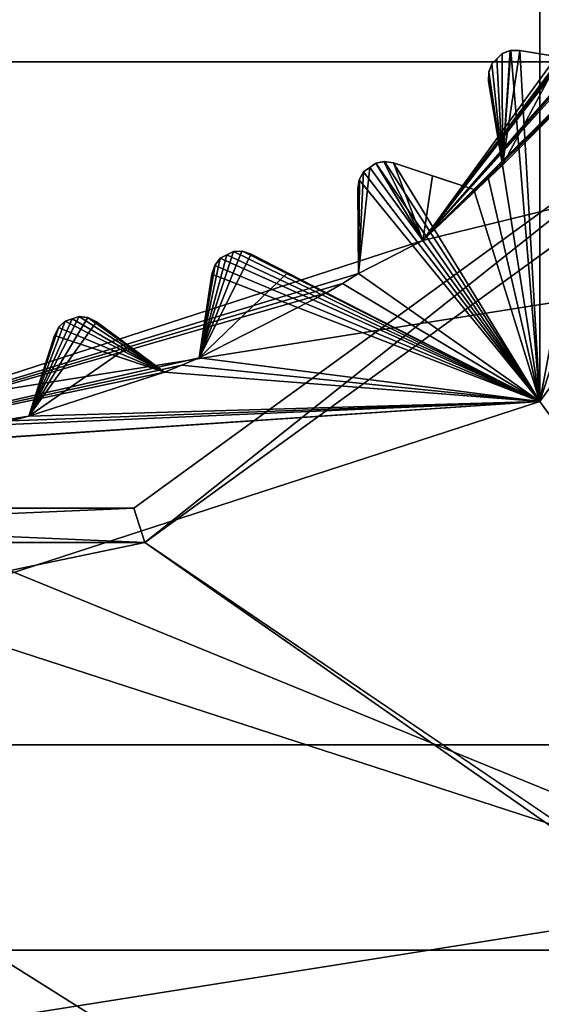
# Model space of a CAD drawing. Header units: millimetres. Extents: x -114 to 114, y -36 to 48.
# Tile 225 of 256: x 72.03 to 74.92, y -9.4 to -3.96. Entities that reach past the tile are written whole.
import ezdxf

# ---------------------------------------------------------------- set-up
doc = ezdxf.new("R2010")
doc.units = ezdxf.units.MM
doc.header["$LTSCALE"] = 65.185185
for name, color, linetype in [('2', 7, 'CONTINUOUS'), ('2786', 7, 'CONTINUOUS'), ('2841', 7, 'CONTINUOUS'), ('2842', 7, 'CONTINUOUS'), ('3026', 7, 'CONTINUOUS'), ('3028', 7, 'CONTINUOUS'), ('3030', 7, 'CONTINUOUS'), ('3032', 7, 'CONTINUOUS'), ('3033', 7, 'CONTINUOUS'), ('3034', 7, 'CONTINUOUS'), ('3149', 7, 'CONTINUOUS'), ('3150', 7, 'CONTINUOUS'), ('3151', 7, 'CONTINUOUS'), ('3152', 7, 'CONTINUOUS'), ('3153', 7, 'CONTINUOUS'), ('3154', 7, 'CONTINUOUS'), ('3155', 7, 'CONTINUOUS'), ('3156', 7, 'CONTINUOUS'), ('3157', 7, 'CONTINUOUS'), ('3158', 7, 'CONTINUOUS'), ('3159', 7, 'CONTINUOUS'), ('3160', 7, 'CONTINUOUS'), ('3161', 7, 'CONTINUOUS'), ('3162', 7, 'CONTINUOUS'), ('3163', 7, 'CONTINUOUS'), ('3164', 7, 'CONTINUOUS'), ('3357', 7, 'CONTINUOUS'), ('3358', 7, 'CONTINUOUS'), ('3359', 7, 'CONTINUOUS'), ('3360', 7, 'CONTINUOUS'), ('3422', 7, 'CONTINUOUS'), ('3423', 7, 'CONTINUOUS'), ('3424', 7, 'CONTINUOUS'), ('3425', 7, 'CONTINUOUS'), ('77', 7, 'CONTINUOUS'), ('86', 7, 'CONTINUOUS'), ('88', 7, 'CONTINUOUS')]:
    doc.layers.add(name, color=color, linetype=linetype)

msp = doc.modelspace()

# ---------------------------------------------------------------- linework, layer by layer
at = {"layer": '2', "linetype": 'CONTINUOUS'}
for points in [[(-10.4698, -4.2312, 92.5), (113, -35, 92.5), (-9.8, 0, 92.5), (-10.4698, -4.2312, 92.5)], [(-9.8, 0, 92.5), (113, -35, 92.5), (21.2746, -6.8475, 92.5), (-9.8, 0, 92.5)], [(29.3258, -4.2309, 92.5), (113, -35, 92.5), (30.7, 0, 92.5), (29.3258, -4.2309, 92.5)], [(113, -35, 92.5), (68.2746, -6.8475, 92.5), (30.7, 0, 92.5), (113, -35, 92.5)], [(-12.4154, -8.0512, 92.5), (113, -35, 92.5), (-10.4698, -4.2312, 92.5), (-12.4154, -8.0512, 92.5)], [(25.7254, -6.8475, 92.5), (113, -35, 92.5), (29.3258, -4.2309, 92.5), (25.7254, -6.8475, 92.5)], [(72.7254, -6.8475, 92.5), (113, -35, 92.5), (76.3258, -4.2309, 92.5), (72.7254, -6.8475, 92.5)], [(21.2746, -6.8475, 92.5), (113, -35, 92.5), (25.7254, -6.8475, 92.5), (21.2746, -6.8475, 92.5)], [(68.2746, -6.8475, 92.5), (113, -35, 92.5), (72.7254, -6.8475, 92.5), (68.2746, -6.8475, 92.5)], [(-15.4464, -11.0828, 92.5), (113, -35, 92.5), (-12.4154, -8.0512, 92.5), (-15.4464, -11.0828, 92.5)], [(-113, -35, 92.5), (113, -35, 92.5), (-70.5, -8.7998, 92.5), (-113, -35, 92.5)], [(113, -35, 92.5), (-23.5, -13.7, 92.5), (-70.5, -8.7998, 92.5), (113, -35, 92.5)]]:
    msp.add_3dface(points, dxfattribs=at)
at = {"layer": '2786', "linetype": 'CONTINUOUS'}
for points in [[(110.5, -32.5, 90), (72.7254, -6.8475, 90), (76.3258, -4.2309, 90), (110.5, -32.5, 90)], [(110.5, -32.5, 90), (-50.5, -32.5, 90), (72.7254, -6.8475, 90), (110.5, -32.5, 90)], [(-50.5, -32.5, 90), (68.2746, -6.8475, 90), (72.7254, -6.8475, 90), (-50.5, -32.5, 90)]]:
    msp.add_3dface(points, dxfattribs=at)
at = {"layer": '2841', "linetype": 'CONTINUOUS'}
for points in [[(56.95, 0, 110), (57.6136, -4.1886, 110), (84.05, 0, 110), (56.95, 0, 110)], [(84.05, 0, 110), (57.6136, -4.1886, 110), (83.3864, -4.1886, 110), (84.05, 0, 110)], [(57.6136, -4.1886, 110), (59.5396, -7.9669, 110), (83.3864, -4.1886, 110), (57.6136, -4.1886, 110)], [(83.3864, -4.1886, 110), (59.5396, -7.9669, 110), (81.4604, -7.9669, 110), (83.3864, -4.1886, 110)], [(59.5396, -7.9669, 110), (62.5392, -10.9648, 110), (81.4604, -7.9669, 110), (59.5396, -7.9669, 110)], [(81.4604, -7.9669, 110), (62.5392, -10.9648, 110), (78.4608, -10.9648, 110), (81.4604, -7.9669, 110)]]:
    msp.add_3dface(points, dxfattribs=at)
at = {"layer": '2842', "linetype": 'CONTINUOUS'}
for points in [[(74.8106, -13.2673, 93), (70.5, -13.95, 93), (77.1126, -9.1014, 93), (74.8106, -13.2673, 93)], [(70.5, -13.95, 93), (70.5, -11.25, 93), (77.1126, -9.1014, 93), (70.5, -13.95, 93)], [(78.6996, -11.2858, 93), (74.8106, -13.2673, 93), (77.1126, -9.1014, 93), (78.6996, -11.2858, 93)]]:
    msp.add_3dface(points, dxfattribs=at)
at = {"layer": '3026', "linetype": 'CONTINUOUS'}
for points in [[(74.9083, 6.0677, 108), (70.5, -7.5, 108), (70.5, 7.5, 108), (74.9083, 6.0677, 108)], [(74.9083, -6.0677, 108), (70.5, -7.5, 108), (74.9083, 6.0677, 108), (74.9083, -6.0677, 108)], [(77.633, 2.3175, 108), (74.9083, -6.0677, 108), (74.9083, 6.0677, 108), (77.633, 2.3175, 108)], [(77.633, -2.3175, 108), (74.9083, -6.0677, 108), (77.633, 2.3175, 108), (77.633, -2.3175, 108)]]:
    msp.add_3dface(points, dxfattribs=at)
at = {"layer": '3028', "linetype": 'CONTINUOUS'}
for points in [[(74.9083, -6.0677, 106), (77.633, -2.3175, 106), (75.2607, -4.2022, 106), (74.9083, -6.0677, 106)], [(74.7009, -4.1427, 106), (74.7022, -4.7607, 106), (74.7481, -4.126, 106), (74.7009, -4.1427, 106)], [(74.7022, -4.7607, 106), (74.9083, -6.0677, 106), (74.7481, -4.126, 106), (74.7022, -4.7607, 106)], [(74.7481, -4.126, 106), (74.9083, -6.0677, 106), (74.7983, -4.1258, 106), (74.7481, -4.126, 106)], [(74.7983, -4.1258, 106), (74.9083, -6.0677, 106), (75.2607, -4.2022, 106), (74.7983, -4.1258, 106)], [(74.6427, -4.2009, 106), (74.7022, -4.7607, 106), (74.6719, -4.1719, 106), (74.6427, -4.2009, 106)], [(74.6719, -4.1719, 106), (74.7022, -4.7607, 106), (74.7009, -4.1427, 106), (74.6719, -4.1719, 106)], [(74.626, -4.2481, 106), (74.7022, -4.7607, 106), (74.6427, -4.2009, 106), (74.626, -4.2481, 106)], [(74.6258, -4.2983, 106), (74.7022, -4.7607, 106), (74.626, -4.2481, 106), (74.6258, -4.2983, 106)], [(73.9345, -4.7973, 106), (74.9083, -6.0677, 106), (73.9679, -4.7732, 106), (73.9345, -4.7973, 106)], [(73.9679, -4.7732, 106), (74.9083, -6.0677, 106), (74.0012, -4.7489, 106), (73.9679, -4.7732, 106)], [(74.0012, -4.7489, 106), (74.9083, -6.0677, 106), (74.0504, -4.7398, 106), (74.0012, -4.7489, 106)], [(74.0504, -4.7398, 106), (74.9083, -6.0677, 106), (74.0999, -4.7474, 106), (74.0504, -4.7398, 106)], [(74.0999, -4.7474, 106), (74.9083, -6.0677, 106), (74.5447, -4.8952, 106), (74.0999, -4.7474, 106)], [(74.624, -4.8286, 106), (74.9083, -6.0677, 106), (74.7022, -4.7607, 106), (74.624, -4.8286, 106)], [(73.9026, -4.8908, 106), (73.9057, -5.3595, 106), (73.9107, -4.8413, 106), (73.9026, -4.8908, 106)], [(73.9057, -5.3595, 106), (74.9083, -6.0677, 106), (73.9107, -4.8413, 106), (73.9057, -5.3595, 106)], [(73.9107, -4.8413, 106), (74.9083, -6.0677, 106), (73.9345, -4.7973, 106), (73.9107, -4.8413, 106)], [(74.5447, -4.8952, 106), (74.9083, -6.0677, 106), (74.624, -4.8286, 106), (74.5447, -4.8952, 106)], [(73.1113, -5.3153, 106), (74.9083, -6.0677, 106), (73.1418, -5.2755, 106), (73.1113, -5.3153, 106)], [(73.1418, -5.2755, 106), (74.9083, -6.0677, 106), (73.1785, -5.2569, 106), (73.1418, -5.2755, 106)], [(73.1785, -5.2569, 106), (74.9083, -6.0677, 106), (73.2152, -5.2381, 106), (73.1785, -5.2569, 106)], [(73.2152, -5.2381, 106), (74.9083, -6.0677, 106), (73.2652, -5.2368, 106), (73.2152, -5.2381, 106)], [(73.2652, -5.2368, 106), (74.9083, -6.0677, 106), (73.7291, -5.4676, 106), (73.2652, -5.2368, 106)], [(73.3129, -5.2521, 106), (73.2652, -5.2368, 106), (73.7291, -5.4676, 106), (73.3129, -5.2521, 106)], [(73.0957, -5.3628, 106), (74.9083, -6.0677, 106), (73.1113, -5.3153, 106), (73.0957, -5.3628, 106)], [(73.0254, -5.8262, 106), (74.9083, -6.0677, 106), (73.0957, -5.3628, 106), (73.0254, -5.8262, 106)], [(73.8179, -5.4143, 106), (74.9083, -6.0677, 106), (73.9057, -5.3595, 106), (73.8179, -5.4143, 106)], [(73.7291, -5.4676, 106), (74.9083, -6.0677, 106), (73.8179, -5.4143, 106), (73.7291, -5.4676, 106)], [(72.3623, -5.5984, 106), (72.3232, -5.6112, 106), (72.8341, -5.9055, 106), (72.3623, -5.5984, 106)], [(72.412, -5.6049, 106), (72.3623, -5.5984, 106), (72.8341, -5.9055, 106), (72.412, -5.6049, 106)], [(72.4567, -5.6275, 106), (72.412, -5.6049, 106), (72.8341, -5.9055, 106), (72.4567, -5.6275, 106)], [(72.2477, -5.6583, 106), (72.2248, -5.7029, 106), (72.8341, -5.9055, 106), (72.2477, -5.6583, 106)], [(72.284, -5.6238, 106), (72.2477, -5.6583, 106), (72.8341, -5.9055, 106), (72.284, -5.6238, 106)], [(72.3232, -5.6112, 106), (72.284, -5.6238, 106), (72.8341, -5.9055, 106), (72.3232, -5.6112, 106)], [(72.2248, -5.7029, 106), (72.0829, -6.1496, 106), (72.8341, -5.9055, 106), (72.2248, -5.7029, 106)], [(72.93, -5.8666, 106), (74.9083, -6.0677, 106), (73.0254, -5.8262, 106), (72.93, -5.8666, 106)], [(72.8341, -5.9055, 106), (74.9083, -6.0677, 106), (72.93, -5.8666, 106), (72.8341, -5.9055, 106)], [(72.0829, -6.1496, 106), (74.9083, -6.0677, 106), (72.8341, -5.9055, 106), (72.0829, -6.1496, 106)], [(70.5, -7.5, 106), (74.9083, -6.0677, 106), (70.8949, -6.3377, 106), (70.5, -7.5, 106)], [(70.8949, -6.3377, 106), (74.9083, -6.0677, 106), (70.9982, -6.3304, 106), (70.8949, -6.3377, 106)], [(70.9982, -6.3304, 106), (74.9083, -6.0677, 106), (71.1014, -6.3215, 106), (70.9982, -6.3304, 106)], [(71.1014, -6.3215, 106), (74.9083, -6.0677, 106), (71.8815, -6.1979, 106), (71.1014, -6.3215, 106)], [(71.8815, -6.1979, 106), (74.9083, -6.0677, 106), (71.9824, -6.1745, 106), (71.8815, -6.1979, 106)], [(71.9824, -6.1745, 106), (74.9083, -6.0677, 106), (72.0829, -6.1496, 106), (71.9824, -6.1745, 106)]]:
    msp.add_3dface(points, dxfattribs=at)
at = {"layer": '3030', "linetype": 'CONTINUOUS'}
for points in [[(76.5868, -1.9776, 93.5), (81.1994, -3.4764, 93.5), (74.2619, -5.1776, 93.5), (76.5868, -1.9776, 93.5)], [(59.8006, -3.4764, 93.5), (77.1126, -9.1014, 93.5), (63.8874, -9.1014, 93.5), (59.8006, -3.4764, 93.5)], [(77.1126, -9.1014, 93.5), (59.8006, -3.4764, 93.5), (70.5, -6.4, 93.5), (77.1126, -9.1014, 93.5)], [(81.1994, -3.4764, 93.5), (77.1126, -9.1014, 93.5), (74.2619, -5.1776, 93.5), (81.1994, -3.4764, 93.5)], [(74.2619, -5.1776, 93.5), (77.1126, -9.1014, 93.5), (70.5, -6.4, 93.5), (74.2619, -5.1776, 93.5)], [(77.1126, -9.1014, 93.5), (70.5, -11.25, 93.5), (63.8874, -9.1014, 93.5), (77.1126, -9.1014, 93.5)]]:
    msp.add_3dface(points, dxfattribs=at)
at = {"layer": '3032', "linetype": 'CONTINUOUS'}
for points in [[(74.9083, -6.0677, 108), (77.633, -2.3175, 108), (74.9083, -6.0677, 106), (74.9083, -6.0677, 108)], [(77.633, -2.3175, 108), (77.633, -2.3175, 106), (74.9083, -6.0677, 106), (77.633, -2.3175, 108)], [(70.5, -7.5, 108), (74.9083, -6.0677, 108), (70.5, -7.5, 106), (70.5, -7.5, 108)], [(70.5, -7.5, 106), (74.9083, -6.0677, 108), (74.9083, -6.0677, 106), (70.5, -7.5, 106)]]:
    msp.add_3dface(points, dxfattribs=at)
at = {"layer": '3033', "linetype": 'CONTINUOUS'}
for points in [[(77.1126, -9.1014, 93), (70.5, -11.25, 93), (77.1126, -9.1014, 93.5), (77.1126, -9.1014, 93)], [(70.5, -11.25, 93), (70.5, -11.25, 93.5), (77.1126, -9.1014, 93.5), (70.5, -11.25, 93)]]:
    msp.add_3dface(points, dxfattribs=at)
at = {"layer": '3034', "linetype": 'CONTINUOUS'}
for points in [[(76.5868, -1.9776, 93.5), (74.2619, -5.1776, 93.5), (76.4055, -2.3341, 93.55), (76.5868, -1.9776, 93.5)], [(76.4055, -2.3341, 93.55), (74.2619, -5.1776, 93.5), (76.3666, -2.43, 93.55), (76.4055, -2.3341, 93.55)], [(76.3666, -2.43, 93.55), (74.2619, -5.1776, 93.5), (76.3262, -2.5254, 93.55), (76.3666, -2.43, 93.55)], [(76.3262, -2.5254, 93.55), (74.2619, -5.1776, 93.5), (75.9676, -3.2291, 93.55), (76.3262, -2.5254, 93.55)], [(75.9676, -3.2291, 93.55), (74.2619, -5.1776, 93.5), (75.9143, -3.3179, 93.55), (75.9676, -3.2291, 93.55)], [(75.9143, -3.3179, 93.55), (74.2619, -5.1776, 93.5), (75.8595, -3.4057, 93.55), (75.9143, -3.3179, 93.55)], [(75.8595, -3.4057, 93.55), (74.2619, -5.1776, 93.5), (75.3952, -4.0447, 93.55), (75.8595, -3.4057, 93.55)], [(75.3952, -4.0447, 93.55), (74.2619, -5.1776, 93.5), (75.3286, -4.124, 93.55), (75.3952, -4.0447, 93.55)], [(75.3286, -4.124, 93.55), (74.2619, -5.1776, 93.5), (75.2607, -4.2022, 93.55), (75.3286, -4.124, 93.55)], [(74.7009, -4.1427, 94), (74.7448, -4.1267, 93.9799), (74.7022, -4.7607, 93.55), (74.7009, -4.1427, 94)], [(74.7983, -4.1258, 93.942), (75.0221, -4.1628, 93.7536), (74.7022, -4.7607, 93.55), (74.7983, -4.1258, 93.942)], [(74.7448, -4.1267, 93.9799), (74.7983, -4.1258, 93.942), (74.7022, -4.7607, 93.55), (74.7448, -4.1267, 93.9799)], [(74.6427, -4.2009, 94), (74.6719, -4.1719, 94), (74.7022, -4.7607, 93.55), (74.6427, -4.2009, 94)], [(74.6719, -4.1719, 94), (74.7009, -4.1427, 94), (74.7022, -4.7607, 93.55), (74.6719, -4.1719, 94)], [(75.0221, -4.1628, 93.7536), (75.2607, -4.2022, 93.55), (74.7022, -4.7607, 93.55), (75.0221, -4.1628, 93.7536)], [(75.2607, -4.2022, 93.55), (74.2619, -5.1776, 93.5), (74.7022, -4.7607, 93.55), (75.2607, -4.2022, 93.55)], [(74.6258, -4.2983, 93.942), (74.6267, -4.2447, 93.9799), (74.7022, -4.7607, 93.55), (74.6258, -4.2983, 93.942)], [(74.6267, -4.2447, 93.9799), (74.6427, -4.2009, 94), (74.7022, -4.7607, 93.55), (74.6267, -4.2447, 93.9799)], [(74.6628, -4.5222, 93.7535), (74.6258, -4.2983, 93.942), (74.7022, -4.7607, 93.55), (74.6628, -4.5222, 93.7535)], [(73.9679, -4.7732, 94), (74.2619, -5.1776, 93.5), (73.9057, -5.3595, 93.55), (73.9679, -4.7732, 94)], [(73.9345, -4.7973, 94), (73.9679, -4.7732, 94), (73.9057, -5.3595, 93.55), (73.9345, -4.7973, 94)], [(74.0012, -4.7489, 94), (74.2619, -5.1776, 93.5), (73.9679, -4.7732, 94), (74.0012, -4.7489, 94)], [(74.0469, -4.7399, 93.9799), (74.2619, -5.1776, 93.5), (74.0012, -4.7489, 94), (74.0469, -4.7399, 93.9799)], [(74.0999, -4.7474, 93.942), (74.2619, -5.1776, 93.5), (74.0469, -4.7399, 93.9799), (74.0999, -4.7474, 93.942)], [(74.3153, -4.819, 93.7536), (74.2619, -5.1776, 93.5), (74.0999, -4.7474, 93.942), (74.3153, -4.819, 93.7536)], [(74.7022, -4.7607, 93.55), (74.2619, -5.1776, 93.5), (74.624, -4.8286, 93.55), (74.7022, -4.7607, 93.55)], [(73.9026, -4.8908, 93.942), (73.9118, -4.838, 93.9799), (73.9057, -5.3595, 93.55), (73.9026, -4.8908, 93.942)], [(73.9118, -4.838, 93.9799), (73.9345, -4.7973, 94), (73.9057, -5.3595, 93.55), (73.9118, -4.838, 93.9799)], [(74.5447, -4.8952, 93.55), (74.2619, -5.1776, 93.5), (74.3153, -4.819, 93.7536), (74.5447, -4.8952, 93.55)], [(74.624, -4.8286, 93.55), (74.2619, -5.1776, 93.5), (74.5447, -4.8952, 93.55), (74.624, -4.8286, 93.55)], [(73.9041, -5.1177, 93.7535), (73.9026, -4.8908, 93.942), (73.9057, -5.3595, 93.55), (73.9041, -5.1177, 93.7535)], [(74.2619, -5.1776, 93.5), (70.5, -6.4, 93.5), (73.9057, -5.3595, 93.55), (74.2619, -5.1776, 93.5)], [(73.2618, -5.2364, 93.9799), (73.3129, -5.2521, 93.942), (73.0254, -5.8262, 93.55), (73.2618, -5.2364, 93.9799)], [(73.2152, -5.2381, 94), (73.2618, -5.2364, 93.9799), (73.0254, -5.8262, 93.55), (73.2152, -5.2381, 94)], [(73.1785, -5.2569, 94), (73.2152, -5.2381, 94), (73.0254, -5.8262, 93.55), (73.1785, -5.2569, 94)], [(73.3129, -5.2521, 93.942), (73.5144, -5.3565, 93.7536), (73.0254, -5.8262, 93.55), (73.3129, -5.2521, 93.942)], [(73.1418, -5.2755, 94), (73.1785, -5.2569, 94), (73.0254, -5.8262, 93.55), (73.1418, -5.2755, 94)], [(73.113, -5.3122, 93.9799), (73.1418, -5.2755, 94), (73.0254, -5.8262, 93.55), (73.113, -5.3122, 93.9799)], [(73.0957, -5.3628, 93.942), (73.113, -5.3122, 93.9799), (73.0254, -5.8262, 93.55), (73.0957, -5.3628, 93.942)], [(73.9057, -5.3595, 93.55), (70.5, -6.4, 93.5), (73.8179, -5.4143, 93.55), (73.9057, -5.3595, 93.55)], [(73.5144, -5.3565, 93.7536), (73.7291, -5.4676, 93.55), (73.0254, -5.8262, 93.55), (73.5144, -5.3565, 93.7536)], [(73.0616, -5.5872, 93.7535), (73.0957, -5.3628, 93.942), (73.0254, -5.8262, 93.55), (73.0616, -5.5872, 93.7535)], [(73.8179, -5.4143, 93.55), (70.5, -6.4, 93.5), (73.7291, -5.4676, 93.55), (73.8179, -5.4143, 93.55)], [(73.7291, -5.4676, 93.55), (70.5, -6.4, 93.5), (73.0254, -5.8262, 93.55), (73.7291, -5.4676, 93.55)], [(72.3623, -5.5984, 94), (72.4086, -5.604, 93.9799), (72.0829, -6.1496, 93.55), (72.3623, -5.5984, 94)], [(72.3232, -5.6112, 94), (72.3623, -5.5984, 94), (72.0829, -6.1496, 93.55), (72.3232, -5.6112, 94)], [(72.4086, -5.604, 93.9799), (72.4567, -5.6275, 93.942), (72.0829, -6.1496, 93.55), (72.4086, -5.604, 93.9799)], [(72.284, -5.6238, 94), (72.3232, -5.6112, 94), (72.0829, -6.1496, 93.55), (72.284, -5.6238, 94)], [(72.2498, -5.6555, 93.9799), (72.284, -5.6238, 94), (72.0829, -6.1496, 93.55), (72.2498, -5.6555, 93.9799)], [(72.4567, -5.6275, 93.942), (72.6394, -5.7621, 93.7536), (72.0829, -6.1496, 93.55), (72.4567, -5.6275, 93.942)], [(72.2248, -5.7029, 93.942), (72.2498, -5.6555, 93.9799), (72.0829, -6.1496, 93.55), (72.2248, -5.7029, 93.942)], [(72.156, -5.9192, 93.7535), (72.2248, -5.7029, 93.942), (72.0829, -6.1496, 93.55), (72.156, -5.9192, 93.7535)], [(72.6394, -5.7621, 93.7536), (72.8341, -5.9055, 93.55), (72.0829, -6.1496, 93.55), (72.6394, -5.7621, 93.7536)], [(73.0254, -5.8262, 93.55), (70.5, -6.4, 93.5), (72.93, -5.8666, 93.55), (73.0254, -5.8262, 93.55)], [(72.93, -5.8666, 93.55), (70.5, -6.4, 93.5), (72.8341, -5.9055, 93.55), (72.93, -5.8666, 93.55)], [(72.8341, -5.9055, 93.55), (70.5, -6.4, 93.5), (72.0829, -6.1496, 93.55), (72.8341, -5.9055, 93.55)], [(72.0829, -6.1496, 93.55), (70.5, -6.4, 93.5), (71.9824, -6.1745, 93.55), (72.0829, -6.1496, 93.55)]]:
    msp.add_3dface(points, dxfattribs=at)
at = {"layer": '3149', "linetype": 'CONTINUOUS'}
for points in [[(74.7983, -4.1258, 106), (75.2607, -4.2022, 106), (75.2607, -4.2022, 93.55), (74.7983, -4.1258, 106)], [(74.7983, -4.1258, 106), (75.2607, -4.2022, 93.55), (75.0221, -4.1628, 93.7536), (74.7983, -4.1258, 106)], [(74.7983, -4.1258, 106), (75.0221, -4.1628, 93.7536), (74.7983, -4.1258, 93.942), (74.7983, -4.1258, 106)]]:
    msp.add_3dface(points, dxfattribs=at)
at = {"layer": '3150', "linetype": 'CONTINUOUS'}
for points in [[(74.626, -4.2481, 106), (74.6267, -4.2447, 93.9799), (74.6258, -4.2983, 93.942), (74.626, -4.2481, 106)], [(74.626, -4.2481, 106), (74.6427, -4.2009, 106), (74.6267, -4.2447, 93.9799), (74.626, -4.2481, 106)], [(74.6427, -4.2009, 106), (74.6427, -4.2009, 94), (74.6267, -4.2447, 93.9799), (74.6427, -4.2009, 106)], [(74.6258, -4.2983, 106), (74.626, -4.2481, 106), (74.6258, -4.2983, 93.942), (74.6258, -4.2983, 106)]]:
    msp.add_3dface(points, dxfattribs=at)
at = {"layer": '3151', "linetype": 'CONTINUOUS'}
for points in [[(74.7022, -4.7607, 106), (74.6258, -4.2983, 106), (74.6258, -4.2983, 93.942), (74.7022, -4.7607, 106)], [(74.7022, -4.7607, 106), (74.6258, -4.2983, 93.942), (74.6628, -4.5222, 93.7535), (74.7022, -4.7607, 106)], [(74.7022, -4.7607, 106), (74.6628, -4.5222, 93.7535), (74.7022, -4.7607, 93.55), (74.7022, -4.7607, 106)]]:
    msp.add_3dface(points, dxfattribs=at)
at = {"layer": '3152', "linetype": 'CONTINUOUS'}
for points in [[(74.624, -4.8286, 106), (74.7022, -4.7607, 106), (74.624, -4.8286, 93.55), (74.624, -4.8286, 106)], [(74.7022, -4.7607, 106), (74.7022, -4.7607, 93.55), (74.624, -4.8286, 93.55), (74.7022, -4.7607, 106)], [(74.5447, -4.8952, 106), (74.624, -4.8286, 106), (74.5447, -4.8952, 93.55), (74.5447, -4.8952, 106)], [(74.624, -4.8286, 106), (74.624, -4.8286, 93.55), (74.5447, -4.8952, 93.55), (74.624, -4.8286, 106)]]:
    msp.add_3dface(points, dxfattribs=at)
at = {"layer": '3153', "linetype": 'CONTINUOUS'}
for points in [[(74.0999, -4.7474, 106), (74.5447, -4.8952, 106), (74.5447, -4.8952, 93.55), (74.0999, -4.7474, 106)], [(74.0999, -4.7474, 106), (74.5447, -4.8952, 93.55), (74.3153, -4.819, 93.7536), (74.0999, -4.7474, 106)], [(74.0999, -4.7474, 106), (74.3153, -4.819, 93.7536), (74.0999, -4.7474, 93.942), (74.0999, -4.7474, 106)]]:
    msp.add_3dface(points, dxfattribs=at)
at = {"layer": '3154', "linetype": 'CONTINUOUS'}
for points in [[(73.9107, -4.8413, 106), (73.9118, -4.838, 93.9799), (73.9026, -4.8908, 93.942), (73.9107, -4.8413, 106)], [(73.9026, -4.8908, 106), (73.9107, -4.8413, 106), (73.9026, -4.8908, 93.942), (73.9026, -4.8908, 106)], [(73.9107, -4.8413, 106), (73.9345, -4.7973, 106), (73.9118, -4.838, 93.9799), (73.9107, -4.8413, 106)], [(73.9345, -4.7973, 106), (73.9345, -4.7973, 94), (73.9118, -4.838, 93.9799), (73.9345, -4.7973, 106)]]:
    msp.add_3dface(points, dxfattribs=at)
at = {"layer": '3155', "linetype": 'CONTINUOUS'}
for points in [[(73.9057, -5.3595, 106), (73.9026, -4.8908, 106), (73.9026, -4.8908, 93.942), (73.9057, -5.3595, 106)], [(73.9057, -5.3595, 106), (73.9026, -4.8908, 93.942), (73.9041, -5.1177, 93.7535), (73.9057, -5.3595, 106)], [(73.9057, -5.3595, 106), (73.9041, -5.1177, 93.7535), (73.9057, -5.3595, 93.55), (73.9057, -5.3595, 106)]]:
    msp.add_3dface(points, dxfattribs=at)
at = {"layer": '3156', "linetype": 'CONTINUOUS'}
for points in [[(73.8179, -5.4143, 106), (73.9057, -5.3595, 106), (73.8179, -5.4143, 93.55), (73.8179, -5.4143, 106)], [(73.9057, -5.3595, 106), (73.9057, -5.3595, 93.55), (73.8179, -5.4143, 93.55), (73.9057, -5.3595, 106)], [(73.7291, -5.4676, 106), (73.8179, -5.4143, 106), (73.7291, -5.4676, 93.55), (73.7291, -5.4676, 106)], [(73.8179, -5.4143, 106), (73.8179, -5.4143, 93.55), (73.7291, -5.4676, 93.55), (73.8179, -5.4143, 106)]]:
    msp.add_3dface(points, dxfattribs=at)
at = {"layer": '3157', "linetype": 'CONTINUOUS'}
for points in [[(73.3129, -5.2521, 106), (73.7291, -5.4676, 106), (73.7291, -5.4676, 93.55), (73.3129, -5.2521, 106)], [(73.3129, -5.2521, 106), (73.7291, -5.4676, 93.55), (73.5144, -5.3565, 93.7536), (73.3129, -5.2521, 106)], [(73.3129, -5.2521, 106), (73.5144, -5.3565, 93.7536), (73.3129, -5.2521, 93.942), (73.3129, -5.2521, 106)]]:
    msp.add_3dface(points, dxfattribs=at)
at = {"layer": '3158', "linetype": 'CONTINUOUS'}
for points in [[(73.1113, -5.3153, 106), (73.1418, -5.2755, 106), (73.113, -5.3122, 93.9799), (73.1113, -5.3153, 106)], [(73.1418, -5.2755, 106), (73.1418, -5.2755, 94), (73.113, -5.3122, 93.9799), (73.1418, -5.2755, 106)], [(73.1113, -5.3153, 106), (73.113, -5.3122, 93.9799), (73.0957, -5.3628, 93.942), (73.1113, -5.3153, 106)], [(73.0957, -5.3628, 106), (73.1113, -5.3153, 106), (73.0957, -5.3628, 93.942), (73.0957, -5.3628, 106)]]:
    msp.add_3dface(points, dxfattribs=at)
at = {"layer": '3159', "linetype": 'CONTINUOUS'}
for points in [[(73.0254, -5.8262, 106), (73.0957, -5.3628, 106), (73.0957, -5.3628, 93.942), (73.0254, -5.8262, 106)], [(73.0254, -5.8262, 106), (73.0957, -5.3628, 93.942), (73.0616, -5.5872, 93.7535), (73.0254, -5.8262, 106)], [(73.0254, -5.8262, 106), (73.0616, -5.5872, 93.7535), (73.0254, -5.8262, 93.55), (73.0254, -5.8262, 106)]]:
    msp.add_3dface(points, dxfattribs=at)
at = {"layer": '3160', "linetype": 'CONTINUOUS'}
for points in [[(72.93, -5.8666, 106), (73.0254, -5.8262, 106), (72.93, -5.8666, 93.55), (72.93, -5.8666, 106)], [(73.0254, -5.8262, 106), (73.0254, -5.8262, 93.55), (72.93, -5.8666, 93.55), (73.0254, -5.8262, 106)], [(72.8341, -5.9055, 106), (72.93, -5.8666, 106), (72.8341, -5.9055, 93.55), (72.8341, -5.9055, 106)], [(72.93, -5.8666, 106), (72.93, -5.8666, 93.55), (72.8341, -5.9055, 93.55), (72.93, -5.8666, 106)]]:
    msp.add_3dface(points, dxfattribs=at)
at = {"layer": '3161', "linetype": 'CONTINUOUS'}
for points in [[(72.4567, -5.6275, 106), (72.8341, -5.9055, 106), (72.8341, -5.9055, 93.55), (72.4567, -5.6275, 106)], [(72.4567, -5.6275, 106), (72.8341, -5.9055, 93.55), (72.6394, -5.7621, 93.7536), (72.4567, -5.6275, 106)], [(72.4567, -5.6275, 106), (72.6394, -5.7621, 93.7536), (72.4567, -5.6275, 93.942), (72.4567, -5.6275, 106)]]:
    msp.add_3dface(points, dxfattribs=at)
at = {"layer": '3162', "linetype": 'CONTINUOUS'}
for points in [[(72.2477, -5.6583, 106), (72.2498, -5.6555, 93.9799), (72.2248, -5.7029, 93.942), (72.2477, -5.6583, 106)], [(72.2248, -5.7029, 106), (72.2477, -5.6583, 106), (72.2248, -5.7029, 93.942), (72.2248, -5.7029, 106)], [(72.2477, -5.6583, 106), (72.284, -5.6238, 106), (72.2498, -5.6555, 93.9799), (72.2477, -5.6583, 106)], [(72.284, -5.6238, 106), (72.284, -5.6238, 94), (72.2498, -5.6555, 93.9799), (72.284, -5.6238, 106)]]:
    msp.add_3dface(points, dxfattribs=at)
at = {"layer": '3163', "linetype": 'CONTINUOUS'}
for points in [[(72.0829, -6.1496, 106), (72.2248, -5.7029, 106), (72.2248, -5.7029, 93.942), (72.0829, -6.1496, 106)], [(72.0829, -6.1496, 106), (72.2248, -5.7029, 93.942), (72.156, -5.9192, 93.7535), (72.0829, -6.1496, 106)], [(72.0829, -6.1496, 106), (72.156, -5.9192, 93.7535), (72.0829, -6.1496, 93.55), (72.0829, -6.1496, 106)]]:
    msp.add_3dface(points, dxfattribs=at)
at = {"layer": '3164', "linetype": 'CONTINUOUS'}
for points in [[(71.9824, -6.1745, 106), (72.0829, -6.1496, 106), (71.9824, -6.1745, 93.55), (71.9824, -6.1745, 106)], [(72.0829, -6.1496, 106), (72.0829, -6.1496, 93.55), (71.9824, -6.1745, 93.55), (72.0829, -6.1496, 106)]]:
    msp.add_3dface(points, dxfattribs=at)
at = {"layer": '3357', "linetype": 'CONTINUOUS'}
for points in [[(74.6427, -4.2009, 106), (74.6719, -4.1719, 106), (74.6427, -4.2009, 94), (74.6427, -4.2009, 106)], [(74.6719, -4.1719, 106), (74.6719, -4.1719, 94), (74.6427, -4.2009, 94), (74.6719, -4.1719, 106)], [(74.6719, -4.1719, 106), (74.7009, -4.1427, 106), (74.6719, -4.1719, 94), (74.6719, -4.1719, 106)], [(74.7009, -4.1427, 106), (74.7009, -4.1427, 94), (74.6719, -4.1719, 94), (74.7009, -4.1427, 106)]]:
    msp.add_3dface(points, dxfattribs=at)
at = {"layer": '3358', "linetype": 'CONTINUOUS'}
for points in [[(73.9345, -4.7973, 106), (73.9679, -4.7732, 106), (73.9345, -4.7973, 94), (73.9345, -4.7973, 106)], [(73.9679, -4.7732, 106), (73.9679, -4.7732, 94), (73.9345, -4.7973, 94), (73.9679, -4.7732, 106)], [(73.9679, -4.7732, 106), (74.0012, -4.7489, 106), (73.9679, -4.7732, 94), (73.9679, -4.7732, 106)], [(74.0012, -4.7489, 106), (74.0012, -4.7489, 94), (73.9679, -4.7732, 94), (74.0012, -4.7489, 106)]]:
    msp.add_3dface(points, dxfattribs=at)
at = {"layer": '3359', "linetype": 'CONTINUOUS'}
for points in [[(73.1418, -5.2755, 106), (73.1785, -5.2569, 106), (73.1418, -5.2755, 94), (73.1418, -5.2755, 106)], [(73.1785, -5.2569, 106), (73.1785, -5.2569, 94), (73.1418, -5.2755, 94), (73.1785, -5.2569, 106)], [(73.1785, -5.2569, 106), (73.2152, -5.2381, 106), (73.1785, -5.2569, 94), (73.1785, -5.2569, 106)], [(73.2152, -5.2381, 106), (73.2152, -5.2381, 94), (73.1785, -5.2569, 94), (73.2152, -5.2381, 106)]]:
    msp.add_3dface(points, dxfattribs=at)
at = {"layer": '3360', "linetype": 'CONTINUOUS'}
for points in [[(72.3232, -5.6112, 106), (72.3623, -5.5984, 106), (72.3232, -5.6112, 94), (72.3232, -5.6112, 106)], [(72.3623, -5.5984, 106), (72.3623, -5.5984, 94), (72.3232, -5.6112, 94), (72.3623, -5.5984, 106)], [(72.284, -5.6238, 106), (72.3232, -5.6112, 106), (72.284, -5.6238, 94), (72.284, -5.6238, 106)], [(72.3232, -5.6112, 106), (72.3232, -5.6112, 94), (72.284, -5.6238, 94), (72.3232, -5.6112, 106)]]:
    msp.add_3dface(points, dxfattribs=at)
at = {"layer": '3422', "linetype": 'CONTINUOUS'}
for points in [[(74.7009, -4.1427, 106), (74.7481, -4.126, 106), (74.7009, -4.1427, 94), (74.7009, -4.1427, 106)], [(74.7481, -4.126, 106), (74.7448, -4.1267, 93.9799), (74.7009, -4.1427, 94), (74.7481, -4.126, 106)], [(74.7481, -4.126, 106), (74.7983, -4.1258, 106), (74.7448, -4.1267, 93.9799), (74.7481, -4.126, 106)], [(74.7983, -4.1258, 106), (74.7983, -4.1258, 93.942), (74.7448, -4.1267, 93.9799), (74.7983, -4.1258, 106)]]:
    msp.add_3dface(points, dxfattribs=at)
at = {"layer": '3423', "linetype": 'CONTINUOUS'}
for points in [[(74.0012, -4.7489, 106), (74.0504, -4.7398, 106), (74.0012, -4.7489, 94), (74.0012, -4.7489, 106)], [(74.0504, -4.7398, 106), (74.0469, -4.7399, 93.9799), (74.0012, -4.7489, 94), (74.0504, -4.7398, 106)], [(74.0504, -4.7398, 106), (74.0999, -4.7474, 106), (74.0469, -4.7399, 93.9799), (74.0504, -4.7398, 106)], [(74.0999, -4.7474, 106), (74.0999, -4.7474, 93.942), (74.0469, -4.7399, 93.9799), (74.0999, -4.7474, 106)]]:
    msp.add_3dface(points, dxfattribs=at)
at = {"layer": '3424', "linetype": 'CONTINUOUS'}
for points in [[(73.2652, -5.2368, 106), (73.2618, -5.2364, 93.9799), (73.2152, -5.2381, 94), (73.2652, -5.2368, 106)], [(73.2152, -5.2381, 106), (73.2652, -5.2368, 106), (73.2152, -5.2381, 94), (73.2152, -5.2381, 106)], [(73.2652, -5.2368, 106), (73.3129, -5.2521, 106), (73.2618, -5.2364, 93.9799), (73.2652, -5.2368, 106)], [(73.3129, -5.2521, 106), (73.3129, -5.2521, 93.942), (73.2618, -5.2364, 93.9799), (73.3129, -5.2521, 106)]]:
    msp.add_3dface(points, dxfattribs=at)
at = {"layer": '3425', "linetype": 'CONTINUOUS'}
for points in [[(72.3623, -5.5984, 106), (72.412, -5.6049, 106), (72.3623, -5.5984, 94), (72.3623, -5.5984, 106)], [(72.412, -5.6049, 106), (72.4086, -5.604, 93.9799), (72.3623, -5.5984, 94), (72.412, -5.6049, 106)], [(72.412, -5.6049, 106), (72.4567, -5.6275, 106), (72.4086, -5.604, 93.9799), (72.412, -5.6049, 106)], [(72.4567, -5.6275, 106), (72.4567, -5.6275, 93.942), (72.4086, -5.604, 93.9799), (72.4567, -5.6275, 106)]]:
    msp.add_3dface(points, dxfattribs=at)
at = {"layer": '77', "linetype": 'CONTINUOUS'}
for points in [[(72.6631, -6.6574, 92.3), (76.1631, -4.1145, 92.3), (72.6631, -6.6574, 90.2), (72.6631, -6.6574, 92.3)], [(72.6631, -6.6574, 90.2), (76.1631, -4.1145, 92.3), (76.1631, -4.1145, 90.2), (72.6631, -6.6574, 90.2)], [(68.3369, -6.6574, 92.3), (72.6631, -6.6574, 92.3), (68.3369, -6.6574, 90.2), (68.3369, -6.6574, 92.3)], [(68.3369, -6.6574, 90.2), (72.6631, -6.6574, 92.3), (72.6631, -6.6574, 90.2), (68.3369, -6.6574, 90.2)]]:
    msp.add_3dface(points, dxfattribs=at)
at = {"layer": '86', "linetype": 'CONTINUOUS'}
for points in [[(72.7254, -6.8475, 92.5), (76.1631, -4.1145, 92.3), (72.6631, -6.6574, 92.3), (72.7254, -6.8475, 92.5)], [(72.7254, -6.8475, 92.5), (76.3258, -4.2309, 92.5), (76.1631, -4.1145, 92.3), (72.7254, -6.8475, 92.5)], [(68.2746, -6.8475, 92.5), (72.7254, -6.8475, 92.5), (68.3369, -6.6574, 92.3), (68.2746, -6.8475, 92.5)], [(72.7254, -6.8475, 92.5), (72.6631, -6.6574, 92.3), (68.3369, -6.6574, 92.3), (72.7254, -6.8475, 92.5)]]:
    msp.add_3dface(points, dxfattribs=at)
at = {"layer": '88', "linetype": 'CONTINUOUS'}
for points in [[(72.6631, -6.6574, 90.2), (76.1631, -4.1145, 90.2), (72.7254, -6.8475, 90), (72.6631, -6.6574, 90.2)], [(72.7254, -6.8475, 90), (76.1631, -4.1145, 90.2), (76.3258, -4.2309, 90), (72.7254, -6.8475, 90)], [(68.3369, -6.6574, 90.2), (72.6631, -6.6574, 90.2), (68.2746, -6.8475, 90), (68.3369, -6.6574, 90.2)], [(68.2746, -6.8475, 90), (72.6631, -6.6574, 90.2), (72.7254, -6.8475, 90), (68.2746, -6.8475, 90)]]:
    msp.add_3dface(points, dxfattribs=at)

doc.saveas('drawing.dxf')
